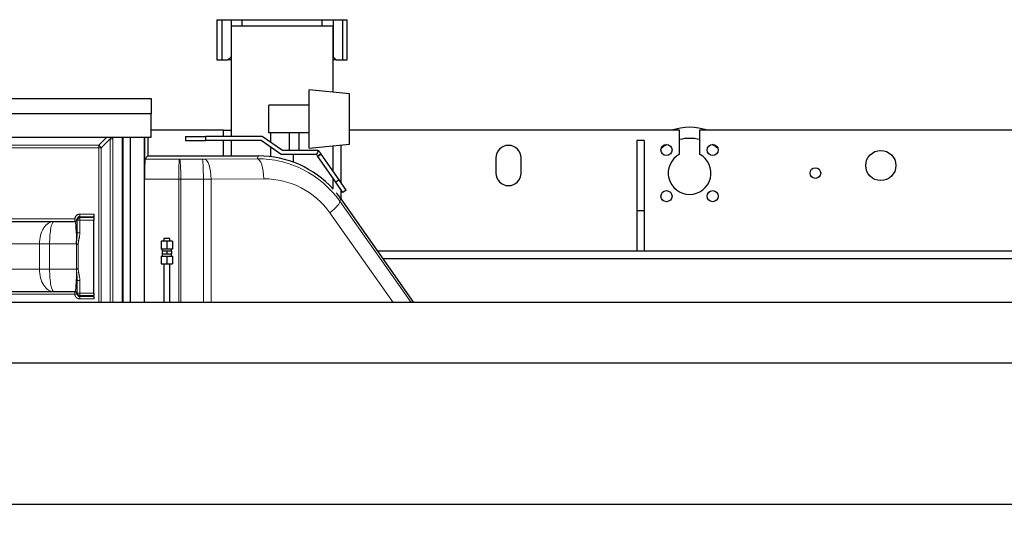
# Model space of a CAD drawing. Header units: inches. Extents: x 0 to 29700, y -16 to 21000.
# Tile 33 of 235: x 3267 to 5224, y 9413 to 10408. Entities that reach past the tile are written whole.
import ezdxf

# ---------------------------------------------------------------- set-up
doc = ezdxf.new("R2010")
doc.units = ezdxf.units.IN
doc.layers.add('1', color=7, linetype='Continuous', true_color=0xffffff)
doc.layers.add('254', color=7, linetype='Continuous', true_color=0xffffff)
doc.styles.add('latin_extended', font='simplex.shx')
doc.dimstyles.get("Standard").update_dxf_attribs({"dimtxt": 0.18, "dimasz": 0.18, "dimexe": 0.18, "dimexo": 0.0625, "dimgap": 0.09, "dimtad": 0, "dimtih": 1, "dimtoh": 1, "dimdec": 4, "dimzin": 0, "dimdsep": 46, "dimtxsty": 'Standard', "dimcen": 0.09, "dimadec": 0, "dimazin": 0, "dimtfac": 1, "dimtdec": 4, "dimtofl": 0, "dimtmove": 0, "dimatfit": 3, "dimfxl": 1, "dimtolj": 1, "dimtzin": 0, "dimarcsym": 0})

# ---------------------------------------------------------------- blocks, each defined once
blk = doc.blocks.new('_U12')
at = {"layer": '254', "color": 3, "linetype": 'Continuous', "lineweight": 13, "transparency": 16777216}
for p, q in [((1783.3, 10165.3), (703.3, 10165.3)), ((753.3, 9002.3), (753.3, 9990.3)), ((7488.3, 8827.3), (703.3, 8827.3))]:
    blk.add_line(p, q, dxfattribs=at)
at = {"layer": '254', "color": 3, "transparency": 16777216}
for points in [[(782.4, 9990.3), (724.1, 9990.3), (753.3, 10165.3)], [(724.1, 9002.3), (782.4, 9002.3), (753.3, 8827.3)]]:
    blk.add_solid(points, dxfattribs=at)
at = {"layer": 'Defpoints', "color": 0, "transparency": 16777216}
for p in [(753.3, 10165.3), (1833.3, 10165.3), (7538.3, 8827.3)]:
    blk.add_point(p, dxfattribs=at)
at = {"layer": '254', "color": 2, "lineweight": 13, "transparency": 16777216, "insert": (490.8, 9204.6), "char_height": 175, "attachment_point": 1, "rotation": 90, "style": 'latin_extended'}
blk.add_mtext('\\A1;\\C2;1338', dxfattribs=at)

msp = doc.modelspace()

# ---------------------------------------------------------------- linework, layer by layer
at = {"layer": '1', "color": 2, "linetype": 'Continuous', "lineweight": 25}
for p, q in [((3658.739, 10408.272), (3658.739, 10328.272)), ((3658.815, 10408.272), (3658.739, 10408.272)), ((3658.815, 10408.272), (3668.267, 10408.272)), ((3668.267, 10408.272), (3686.767, 10408.272)), ((3668.267, 10408.272), (3668.267, 10328.272)), ((3686.767, 10408.272), (3686.767, 10334.272)), ((3686.767, 10408.272), (3708.268, 10408.272)), ((3686.767, 10396.272), (3686.767, 10176.274)), ((3686.767, 10396.272), (3889.767, 10396.272)), ((3708.267, 10408.272), (3708.267, 10396.272)), ((3708.267, 10408.272), (3868.267, 10408.272)), ((3868.266, 10408.272), (3889.767, 10408.272)), ((3868.267, 10396.272), (3868.267, 10408.272)), ((3889.767, 10408.272), (3908.267, 10408.272)), ((3889.767, 10408.272), (3889.767, 10334.272)), ((3889.767, 10264.121), (3889.767, 10396.272)), ((3908.267, 10408.272), (3917.719, 10408.272)), ((3908.267, 10408.272), (3908.267, 10328.272)), ((3917.795, 10408.272), (3917.719, 10408.272)), ((3917.795, 10328.272), (3917.795, 10408.272)), ((3680.767, 10328.272), (3686.767, 10334.272)), ((3889.767, 10334.272), (3895.767, 10328.272)), ((3658.739, 10328.272), (3658.815, 10328.272)), ((3658.815, 10328.272), (3668.267, 10328.272)), ((3668.267, 10328.272), (3680.767, 10328.272)), ((3686.768, 10328.272), (3680.767, 10328.272)), ((3895.767, 10328.272), (3889.766, 10328.272)), ((3895.767, 10328.272), (3908.267, 10328.272)), ((3908.267, 10328.272), (3917.719, 10328.272)), ((3917.719, 10328.272), (3917.795, 10328.272)), ((3922.267, 10260.871), (3842.267, 10268.871)), ((3842.267, 10210.871), (3842.267, 10268.871)), ((3922.267, 10210.871), (3922.267, 10260.871)), ((2842.767, 10251.751), (3527.767, 10251.751)), ((3527.767, 10251.751), (3527.767, 10220.751)), ((3762.267, 10183.371), (3762.267, 10238.371)), ((3842.267, 10238.371), (3762.267, 10238.371)), ((3527.767, 10220.751), (2842.767, 10220.751)), ((3527.767, 10174.751), (3527.767, 10220.751)), ((3842.267, 10152.871), (3842.267, 10210.871)), ((3922.267, 10160.871), (3922.267, 10210.871)), ((3671.767, 10188.272), (3527.77, 10188.272)), ((3671.767, 10188.272), (3686.767, 10188.272)), ((3671.767, 10176.269), (3671.767, 10188.272)), ((3842.267, 10183.371), (3762.267, 10183.371)), ((3765.767, 10164.526), (3765.767, 10183.37)), ((3802.267, 10183.371), (3802.267, 10148.071)), ((3822.267, 10148.071), (3822.267, 10183.371)), ((4578.267, 10188.272), (3922.268, 10188.272)), ((4578.267, 10140.772), (4578.267, 10188.272)), ((5588.267, 10188.272), (4618.267, 10188.272)), ((4618.267, 10188.272), (4618.267, 10140.772)), ((2842.767, 10174.751), (3527.767, 10174.751)), ((3471.267, 9846.142), (3471.267, 10174.75)), ((3472.267, 9846.149), (3472.267, 10174.749)), ((3487.267, 9846.141), (3487.267, 10174.751)), ((3514.349, 10174.751), (3514.349, 9846.141)), ((3514.867, 9846.142), (3514.867, 10174.744)), ((3514.902, 10174.749), (3514.902, 10091.079)), ((3521.767, 10174.751), (3521.767, 10137.253)), ((3596.267, 10176.271), (3636.267, 10176.271)), ((3596.267, 10176.271), (3596.267, 10168.271)), ((3596.267, 10168.271), (3636.267, 10168.271)), ((3748.996, 10176.271), (3636.267, 10176.271)), ((3636.267, 10176.271), (3636.267, 10168.271)), ((3746.474, 10168.271), (3636.267, 10168.271)), ((3671.767, 10137.25), (3671.767, 10168.27)), ((3686.767, 10168.275), (3686.767, 10137.259)), ((3786.747, 10140.071), (3746.474, 10168.271)), ((3789.27, 10148.071), (3748.996, 10176.271)), ((3842.267, 10152.871), (3922.267, 10160.871)), ((3889.767, 10106.864), (3889.767, 10157.622)), ((3904.767, 10159.12), (3904.767, 10085.436)), ((4493.267, 10168.272), (4493.267, 10028.272)), ((4508.267, 10168.272), (4493.267, 10168.272)), ((4508.267, 10168.272), (4508.267, 10028.272)), ((3765.767, 10135.77), (3765.767, 10154.761)), ((3856.41, 10140.071), (3786.747, 10140.071)), ((3860.237, 10148.071), (3789.27, 10148.071)), ((3810.767, 10124.863), (3810.767, 10140.071)), ((3859.136, 10136.66), (3861.522, 10138.33)), ((3861.522, 10138.33), (3865.689, 10141.248)), ((3865.689, 10141.248), (3865.945, 10140.882)), ((3901.558, 10090.022), (3865.945, 10140.882)), ((3521.767, 10137.253), (3515.587, 10131.073)), ((3521.767, 10137.253), (3741.48, 10137.253)), ((3859.392, 10136.294), (3859.136, 10136.66)), ((3895.005, 10085.434), (3859.392, 10136.294)), ((4213.267, 10133.272), (4213.267, 10103.272)), ((4263.267, 10103.272), (4263.267, 10133.272)), ((3889.767, 10073.226), (3889.767, 10092.921)), ((3901.558, 10090.022), (3895.005, 10085.434)), ((3909.344, 10064.955), (3895.005, 10085.434)), ((3915.898, 10069.543), (3901.558, 10090.022)), ((3904.767, 10070.294), (3904.767, 10052.721)), ((3915.898, 10069.543), (3909.344, 10064.955)), ((3905.288, 10051.978), (4049.404, 9846.151)), ((3414.267, 10021.458), (3414.267, 10016.459)), ((4493.267, 10028.272), (4493.267, 9948.272)), ((4508.267, 10028.272), (4493.267, 10028.272)), ((4508.267, 10028.272), (4508.267, 9948.272)), ((2987.383, 10007.25), (3335.151, 10007.25)), ((3335.151, 10007.25), (3376.267, 10007.25)), ((3381.267, 10009.831), (3381.267, 10010.528)), ((3381.267, 9984.7), (3381.267, 10009.831)), ((3414.267, 10014.83), (3414.267, 10016.459)), ((3414.267, 10014.83), (3414.267, 10009.831)), ((3414.267, 9864.67), (3414.267, 10009.831)), ((3559.265, 9967.75), (3548.265, 9967.75)), ((3548.265, 9967.75), (3548.265, 9952.25)), ((3565.265, 9973.251), (3553.265, 9973.251)), ((3570.265, 9967.75), (3559.265, 9967.75)), ((3559.265, 9967.75), (3559.265, 9952.25)), ((3570.265, 9967.75), (3570.265, 9952.25)), ((3559.265, 9952.25), (3548.265, 9952.25)), ((3559.265, 9948.25), (3549.764, 9948.25)), ((3549.764, 9948.25), (3549.764, 9942.25)), ((3559.265, 9942.25), (3549.764, 9942.25)), ((3550.265, 9952.25), (3550.265, 9948.25)), ((3550.265, 9942.25), (3550.265, 9938.25)), ((3570.265, 9952.25), (3559.265, 9952.25)), ((3568.767, 9948.25), (3559.265, 9948.25)), ((3559.265, 9948.25), (3559.265, 9942.25)), ((3568.767, 9942.25), (3559.265, 9942.25)), ((3568.265, 9948.25), (3568.265, 9952.25)), ((3568.265, 9938.25), (3568.265, 9942.25)), ((3568.767, 9948.25), (3568.767, 9942.25)), ((5983.58, 9948.272), (3977.986, 9948.272)), ((3548.265, 9938.25), (3559.265, 9938.25)), ((3548.265, 9938.25), (3548.265, 9922.75)), ((3548.265, 9922.75), (3559.265, 9922.75)), ((3559.265, 9938.25), (3570.265, 9938.25)), ((3559.265, 9938.25), (3559.265, 9922.75)), ((3559.265, 9922.75), (3570.265, 9922.75)), ((3570.265, 9938.25), (3570.265, 9922.75)), ((3988.448, 9933.272), (5396.935, 9933.272)), ((3381.267, 9864.67), (3381.267, 9889.801)), ((3335.151, 9867.25), (2987.383, 9867.25)), ((3376.267, 9867.25), (3335.151, 9867.25)), ((3381.267, 9863.973), (3381.267, 9864.67)), ((3414.267, 9864.67), (3414.267, 9859.67)), ((7232.267, 9846.15), (2706.267, 9846.15)), ((3414.267, 9858.042), (3414.267, 9859.67)), ((3414.267, 9858.042), (3414.267, 9853.042)), ((7232.267, 9725.155), (2706.267, 9725.155)), ((7232.267, 9444.155), (2706.267, 9444.155))]:
    msp.add_line(p, q, dxfattribs=at)
at = {"layer": '1', "color": 110, "linetype": 'Continuous', "lineweight": 13}
for p, q in [((3658.815, 10408.272), (3658.815, 10328.272)), ((3917.719, 10328.272), (3917.719, 10408.272)), ((2898.784, 10158.734), (3423.75, 10158.734)), ((3423.75, 10158.734), (3439.768, 10174.751)), ((3423.75, 10158.734), (3423.75, 10153.734)), ((3446.626, 10171.609), (3428.75, 10153.734)), ((3446.626, 10171.609), (3451.626, 10171.609)), ((3446.626, 9846.146), (3446.626, 10171.609)), ((3451.626, 10171.609), (3451.626, 9846.146)), ((3423.75, 10153.734), (2898.784, 10153.734)), ((3423.75, 10153.734), (3428.75, 10153.734)), ((3423.75, 9846.143), (3423.75, 10153.734)), ((3428.75, 10153.734), (3428.75, 9846.143)), ((3858.911, 10136.981), (3865.239, 10141.892)), ((3865.945, 10140.882), (3859.392, 10136.294)), ((3515.587, 10131.073), (3583.805, 10131.052)), ((3584.851, 10131.053), (3629.751, 10131.094)), ((3633.931, 10131.108), (3738.615, 10131.749)), ((3738.615, 10131.749), (3741.48, 10137.253)), ((3583.107, 10091.058), (3514.902, 10091.079)), ((3583.107, 9846.145), (3583.107, 10091.058)), ((3631.842, 10091.1), (3586.942, 10091.059)), ((3586.942, 9846.147), (3586.942, 10091.059)), ((3631.842, 9846.142), (3631.842, 10091.1)), ((3647.168, 10091.114), (3751.852, 10091.755)), ((3647.168, 9846.144), (3647.168, 10091.114)), ((3905.288, 10051.978), (3902.841, 10047.279)), ((3902.841, 10047.279), (4044.728, 9846.151)), ((3386.236, 10021.458), (3414.267, 10021.458)), ((3386.236, 10016.459), (3386.236, 10021.458)), ((4009.021, 9846.151), (3883.317, 10024.34)), ((2946.267, 10012.25), (3376.267, 10012.25)), ((3376.267, 10007.25), (3376.267, 10012.25)), ((3381.251, 10011.854), (3376.267, 10012.25)), ((3386.267, 10009.831), (3381.267, 10009.831)), ((3414.267, 10016.459), (3386.236, 10016.459)), ((3386.267, 10015.527), (3386.267, 10014.83)), ((3386.267, 10014.83), (3414.267, 10014.83)), ((3386.267, 10009.831), (3386.267, 10014.83)), ((3414.267, 10009.831), (3386.267, 10009.831)), ((3386.267, 10009.831), (3386.267, 9984.7)), ((3381.267, 9984.7), (3386.267, 9984.7)), ((3306.075, 9962.25), (3016.459, 9962.25)), ((3306.075, 9912.25), (3306.075, 9962.25)), ((3306.075, 9962.25), (3326.297, 9962.25)), ((3379.637, 9962.25), (3326.297, 9962.25)), ((3326.297, 9962.25), (3326.297, 9912.25)), ((3379.835, 9912.826), (3379.835, 9961.675)), ((3383.206, 9961.706), (3383.206, 9912.795)), ((3016.459, 9912.25), (3306.075, 9912.25)), ((3306.075, 9912.25), (3326.297, 9912.25)), ((3326.297, 9912.25), (3379.637, 9912.25)), ((3381.267, 9889.801), (3386.267, 9889.801)), ((3386.267, 9889.801), (3386.267, 9864.67)), ((3376.267, 9862.25), (3376.267, 9867.25)), ((3381.267, 9864.67), (3386.267, 9864.67)), ((3386.267, 9864.67), (3414.267, 9864.67)), ((3386.267, 9859.67), (3386.267, 9864.67)), ((3376.267, 9862.25), (2946.267, 9862.25)), ((3381.251, 9862.647), (3376.267, 9862.25)), ((3386.236, 9853.042), (3386.236, 9858.042)), ((3386.236, 9858.042), (3414.267, 9858.042)), ((3414.267, 9853.042), (3386.236, 9853.042)), ((3386.267, 9859.67), (3386.267, 9858.973)), ((3414.267, 9859.67), (3386.267, 9859.67))]:
    msp.add_line(p, q, dxfattribs=at)
at = {"layer": '1', "color": 2, "linetype": 'Continuous', "lineweight": 25}
for centre, radius in [((4552.305, 10149.234), 11), ((4644.229, 10149.234), 11), ((4978.267, 10118.272), 30), ((4848.267, 10103.272), 10.5), ((4552.305, 10057.31), 11), ((4644.229, 10057.31), 11)]:
    msp.add_circle(centre, radius, dxfattribs=at)
for centre, radius, start, end in [((4598.267, 10082.25), 112, 71.195625, 108.81), ((4238.267, 10133.272), 25, 0, 180), ((4598.267, 10082.25), 90, 120.00375, 128.91375), ((4598.267, 10082.25), 90, 77.16375, 102.841875), ((4598.267, 10082.25), 90, 51.091875, 60.001875), ((4598.267, 10103.272), 42.5, 118.072487, 61.927513), ((4238.267, 10103.272), 25, 180, 0), ((3376.267, 10012.25), 5, 270, 351.744243), ((3376.267, 9862.25), 5, 8.255757, 90)]:
    msp.add_arc(centre, radius, start, end, dxfattribs=at)
at = {"layer": '1', "color": 110, "linetype": 'Continuous', "lineweight": 13}
for centre, major_axis, ratio, start_param, end_param in [((3423.75, 10153.734), (-7.071, 7.071), 0.37796447, 4.35102186, 5.0737561), ((3411.626, 10141.609), (-34.744, -34.744), 0.20351933, 2.78022553, 2.9790452), ((3411.626, 10141.609), (37.417, 37.417), 0.37796447, 5.92181818, 6.05025032), ((3583.805, 10091.058), (0.012, 40), 0.01745955, 0.01745595, 1.57080165), ((3584.067, 10131.314), (15, 0), 0.01745507, 4.6949286, 4.76467983), ((3584.851, 10091.059), (-0.037, 40), 0.05226697, 4.71234123, 6.26570812), ((3628.967, 10131.355), (-15, 0), 0.01745506, 1.62308714, 1.90807803), ((3629.751, 10091.1), (-0.037, 40), 0.05226697, 4.71234123, 6.26570812), ((3633.931, 10091.114), (-0.245, 39.999), 0.33091765, 4.71036338, 6.26468987), ((3738.589, 9931.73), (-170.589, -105.976), 0.99442983, 3.19908382, 4.15887388), ((3738.615, 10091.755), (-0.245, 39.999), 0.33091765, 4.71036338, 6.26468987), ((3584.067, 10091.32), (-55, 0), 0.00476046, 1.55333573, 1.62308718), ((3628.967, 10091.361), (-55, 0), 0.00476047, 1.62308715, 1.90807803), ((3751.826, 9931.73), (-136.333, -85.327), 0.99302156, 3.19636033, 4.15615039), ((3870.08, 10024.34), (32.685, 23.058), 0.19814195, 4.98620609, 6.26537894), ((3335.151, 9962.25), (0, -45), 0.64613032, 3.14159265, 4.71238898), ((3335.151, 9962.25), (0, -45), 0.19676339, 3.14159265, 4.71238898), ((3376.267, 9962.25), (0, -45), 0.07489449, 1.57079633, 3.14159265), ((3386.163, 10010.814), (4.948, -0.718), 0.99986505, 1.71486728, 3.14159265), ((3386.267, 10010.528), (5, 0), 0.99986783, 1.57079633, 3.14159265), ((3376.267, 10017.25), (-1.169, -9.931), 0.99999992, 1.54387045, 1.60880793), ((3335.151, 9912.25), (0, -45), 0.64613032, 4.71238898, 6.28318531), ((3335.151, 9912.25), (0, -45), 0.19676339, 4.71238898, 6.28318531), ((3376.267, 9912.25), (0, -45), 0.07489449, 0, 1.57079633), ((3386.267, 9864.67), (5, 0), 0.99986783, 3.14159265, 4.71238898), ((3386.267, 9863.973), (5, 0), 0.99986783, 3.14159265, 4.71238898), ((3386.163, 9863.686), (4.948, 0.718), 0.99986505, 3.14159265, 4.56831802), ((3376.267, 9857.251), (1.176, -9.931), 0.99999994, 1.53206893, 1.59700641)]:
    msp.add_ellipse(centre, major_axis=major_axis, ratio=ratio, start_param=start_param, end_param=end_param, dxfattribs=at)
at = {"layer": '1', "color": 2, "linetype": 'Continuous', "lineweight": 25}
for centre, major_axis, ratio, start_param, end_param in [((3515.6, 10091.079), (0, -40), 0.01745241, 3.15904329, 4.71238898), ((3741.448, 9937.222), (-92.369, -177.436), 0.99980643, 2.78626038, 3.62148768), ((3741.448, 9937.222), (-92.369, -177.436), 0.99980643, 2.66169762, 2.73828587), ((3376.267, 10012.25), (-0.566, -4.968), 0.99999989, 1.54009552, 1.60476781), ((3386.267, 10009.831), (-5, 0), 0.99986783, 4.71238898, 6.28318531), ((3376.267, 9862.25), (0.597, -4.964), 0.99999994, 1.53043026, 1.59510255)]:
    msp.add_ellipse(centre, major_axis=major_axis, ratio=ratio, start_param=start_param, end_param=end_param, dxfattribs=at)
for points, knots in [([(3860.237, 10148.071), (3859.019, 10145.524), (3857.8, 10142.977), (3856.524, 10140.31), (3856.467, 10140.191), (3856.41, 10140.071)], [0, 0, 0, 0, 0.95515689, 0.95515689, 1, 1, 1, 1]), ([(3858.911, 10136.981), (3858.739, 10137.227), (3858.567, 10137.473), (3858.305, 10137.846), (3858.217, 10137.972), (3858.041, 10138.224), (3857.952, 10138.351), (3857.502, 10138.993), (3857.131, 10139.523), (3856.747, 10140.071)], [0, 0, 0, 0, 0.25, 0.25, 0.375, 0.375, 0.5, 0.5, 1, 1, 1, 1]), ([(3860.981, 10147.973), (3861.394, 10147.383), (3861.803, 10146.798), (3862.413, 10145.927), (3862.615, 10145.638), (3863.018, 10145.063), (3863.219, 10144.776), (3863.419, 10144.491)], [0, 0, 0, 0, 0.5, 0.5, 0.75, 0.75, 1, 1, 1, 1]), ([(3865.239, 10141.892), (3864.938, 10142.322), (3864.636, 10142.753), (3864.03, 10143.618), (3863.725, 10144.053), (3863.419, 10144.491)], [0, 0, 0, 0, 0.5, 0.5, 1, 1, 1, 1]), ([(3381.267, 10010.528), (3381.267, 10010.683), (3381.262, 10010.821), (3381.249, 10011.06), (3381.241, 10011.162), (3381.23, 10011.287), (3381.227, 10011.325), (3381.222, 10011.391), (3381.219, 10011.419), (3381.214, 10011.491), (3381.214, 10011.521), (3381.215, 10011.532)], [0, 0, 0, 0, 0.25, 0.25, 0.5, 0.5, 0.625, 0.625, 0.75, 0.75, 1, 1, 1, 1]), ([(3386.236, 10016.459), (3386.079, 10016.459), (3385.924, 10016.452), (3385.615, 10016.423), (3385.309, 10016.38), (3385.007, 10016.308), (3384.783, 10016.244), (3384.709, 10016.221), (3384.598, 10016.183), (3384.561, 10016.17), (3384.487, 10016.143), (3384.451, 10016.129), (3384.269, 10016.058), (3383.986, 10015.932), (3383.582, 10015.705), (3383.326, 10015.528), (3383.14, 10015.386), (3383.079, 10015.337), (3382.959, 10015.236), (3382.901, 10015.185), (3382.73, 10015.027), (3382.512, 10014.806), (3382.317, 10014.567), (3382.178, 10014.38), (3382.11, 10014.285), (3382.046, 10014.187), (3382.004, 10014.121), (3381.983, 10014.088), (3381.881, 10013.921), (3381.807, 10013.784), (3381.672, 10013.506), (3381.55, 10013.222), (3381.454, 10012.927), (3381.392, 10012.702), (3381.373, 10012.626), (3381.339, 10012.473), (3381.324, 10012.396), (3381.284, 10012.165), (3381.264, 10012.01), (3381.251, 10011.854)], [0, 0, 0, 0, 0.0625, 0.0625, 0.125, 0.1875, 0.1875, 0.21875, 0.21875, 0.234375, 0.234375, 0.25, 0.25, 0.3125, 0.375, 0.4375, 0.4375, 0.46875, 0.46875, 0.5, 0.5, 0.5625, 0.625, 0.625, 0.65625, 0.671875, 0.671875, 0.6875, 0.6875, 0.75, 0.75, 0.8125, 0.875, 0.875, 0.90625, 0.90625, 0.9375, 0.9375, 1, 1, 1, 1]), ([(3379.735, 9961.849), (3379.732, 9962.335), (3379.734, 9962.821), (3379.749, 9963.791), (3379.76, 9964.276), (3379.794, 9965.244), (3379.815, 9965.727), (3379.865, 9966.693), (3379.894, 9967.176), (3379.96, 9968.14), (3379.996, 9968.621), (3380.055, 9969.343), (3380.075, 9969.583), (3380.117, 9970.064), (3380.225, 9971.264), (3380.344, 9972.456), (3380.539, 9974.357), (3380.639, 9975.303), (3380.828, 9977.191), (3380.918, 9978.133), (3381.075, 9980.012), (3381.142, 9980.95), (3381.214, 9982.356), (3381.233, 9982.825), (3381.26, 9983.762), (3381.267, 9984.231), (3381.267, 9984.7)], [0, 0, 0, 0, 0.0625, 0.0625, 0.125, 0.125, 0.1875, 0.1875, 0.25, 0.25, 0.3125, 0.3125, 0.34375, 0.34375, 0.375, 0.5, 0.5, 0.625, 0.625, 0.75, 0.75, 0.875, 0.875, 0.9375, 0.9375, 1, 1, 1, 1]), ([(3379.735, 9961.849), (3379.719, 9961.916), (3379.695, 9962.017), (3379.666, 9962.134), (3379.654, 9962.184), (3379.646, 9962.217), (3379.641, 9962.234), (3379.637, 9962.25)], [0, 0, 0, 0, 0.5, 0.75, 0.875, 0.875, 1, 1, 1, 1]), ([(3379.835, 9961.675), (3379.832, 9961.675), (3379.828, 9961.676), (3379.821, 9961.678), (3379.818, 9961.679), (3379.811, 9961.684), (3379.808, 9961.686), (3379.802, 9961.691), (3379.799, 9961.695), (3379.791, 9961.704), (3379.786, 9961.711), (3379.777, 9961.727), (3379.773, 9961.735), (3379.762, 9961.76), (3379.755, 9961.777), (3379.744, 9961.812), (3379.739, 9961.831), (3379.735, 9961.849)], [0, 0, 0, 0, 0.0625, 0.0625, 0.125, 0.125, 0.1875, 0.1875, 0.25, 0.25, 0.375, 0.375, 0.5, 0.5, 0.75, 0.75, 1, 1, 1, 1]), ([(3379.835, 9961.675), (3379.95, 9961.676), (3380.069, 9961.677), (3380.315, 9961.679), (3380.567, 9961.682), (3380.835, 9961.684), (3381.11, 9961.687), (3381.251, 9961.688), (3381.432, 9961.69), (3381.468, 9961.69), (3381.541, 9961.691), (3381.651, 9961.692), (3381.762, 9961.693), (3381.985, 9961.695), (3382.284, 9961.697), (3382.589, 9961.7), (3382.819, 9961.703), (3382.935, 9961.704), (3383.052, 9961.705), (3383.11, 9961.705), (3383.129, 9961.705), (3383.167, 9961.706), (3383.186, 9961.706), (3383.206, 9961.706)], [0, 0, 0, 0, 0.125, 0.125, 0.25, 0.375, 0.375, 0.5, 0.5, 0.53125, 0.53125, 0.5625, 0.625, 0.625, 0.75, 0.875, 0.875, 0.9375, 0.96875, 0.96875, 0.984375, 0.984375, 1, 1, 1, 1]), ([(3379.735, 9912.652), (3379.719, 9912.585), (3379.695, 9912.484), (3379.666, 9912.367), (3379.654, 9912.317), (3379.646, 9912.284), (3379.641, 9912.267), (3379.637, 9912.25)], [0, 0, 0, 0, 0.5, 0.75, 0.875, 0.875, 1, 1, 1, 1]), ([(3379.735, 9912.652), (3379.739, 9912.67), (3379.744, 9912.688), (3379.756, 9912.724), (3379.762, 9912.742), (3379.773, 9912.766), (3379.777, 9912.774), (3379.786, 9912.789), (3379.791, 9912.797), (3379.802, 9912.81), (3379.808, 9912.815), (3379.818, 9912.821), (3379.821, 9912.823), (3379.828, 9912.825), (3379.832, 9912.826), (3379.835, 9912.826)], [0, 0, 0, 0, 0.25, 0.25, 0.5, 0.5, 0.625, 0.625, 0.75, 0.75, 0.875, 0.875, 0.9375, 0.9375, 1, 1, 1, 1]), ([(3379.835, 9912.826), (3379.95, 9912.825), (3380.069, 9912.824), (3380.314, 9912.821), (3380.567, 9912.819), (3380.836, 9912.817), (3381.043, 9912.815), (3381.113, 9912.814), (3381.219, 9912.813), (3381.255, 9912.813), (3381.326, 9912.812), (3381.362, 9912.812), (3381.543, 9912.81), (3381.835, 9912.808), (3382.282, 9912.803), (3382.587, 9912.8), (3382.819, 9912.798), (3382.896, 9912.798), (3383.013, 9912.796), (3383.051, 9912.796), (3383.11, 9912.796), (3383.129, 9912.795), (3383.167, 9912.795), (3383.186, 9912.795), (3383.206, 9912.795)], [0, 0, 0, 0, 0.125, 0.125, 0.25, 0.375, 0.375, 0.4375, 0.4375, 0.46875, 0.46875, 0.5, 0.5, 0.625, 0.75, 0.875, 0.875, 0.9375, 0.9375, 0.96875, 0.96875, 0.984375, 0.984375, 1, 1, 1, 1]), ([(3381.215, 9862.968), (3381.214, 9862.974), (3381.214, 9862.985), (3381.215, 9863.015), (3381.216, 9863.034), (3381.221, 9863.106), (3381.227, 9863.172), (3381.241, 9863.339), (3381.249, 9863.441), (3381.262, 9863.68), (3381.267, 9863.818), (3381.267, 9863.973)], [0, 0, 0, 0, 0.125, 0.125, 0.25, 0.25, 0.5, 0.5, 0.75, 0.75, 1, 1, 1, 1]), ([(3381.251, 9862.647), (3381.264, 9862.491), (3381.283, 9862.336), (3381.337, 9862.031), (3381.404, 9861.729), (3381.499, 9861.435), (3381.581, 9861.216), (3381.61, 9861.144), (3381.656, 9861.036), (3381.672, 9861), (3381.704, 9860.929), (3381.788, 9860.752), (3381.955, 9860.446), (3382.213, 9860.061), (3382.409, 9859.82), (3382.566, 9859.646), (3382.619, 9859.589), (3382.729, 9859.477), (3382.785, 9859.423), (3382.956, 9859.265), (3383.193, 9859.066), (3383.447, 9858.889), (3383.644, 9858.766), (3383.744, 9858.706), (3383.847, 9858.65), (3383.916, 9858.613), (3383.951, 9858.595), (3384.125, 9858.507), (3384.267, 9858.443), (3384.556, 9858.33), (3384.848, 9858.231), (3385.15, 9858.159), (3385.379, 9858.115), (3385.456, 9858.102), (3385.611, 9858.08), (3385.689, 9858.071), (3385.923, 9858.049), (3386.079, 9858.042), (3386.236, 9858.042)], [0, 0, 0, 0, 0.0625, 0.0625, 0.125, 0.1875, 0.1875, 0.21875, 0.21875, 0.234375, 0.234375, 0.25, 0.3125, 0.375, 0.4375, 0.4375, 0.46875, 0.46875, 0.5, 0.5, 0.5625, 0.625, 0.625, 0.65625, 0.671875, 0.671875, 0.6875, 0.6875, 0.75, 0.75, 0.8125, 0.875, 0.875, 0.90625, 0.90625, 0.9375, 0.9375, 1, 1, 1, 1])]:
    msp.add_open_spline(points, degree=3, knots=knots, dxfattribs=at)
for points, degree in [([(3856.747, 10140.071), (3856.633, 10140.071), (3856.521, 10140.071), (3856.41, 10140.071)], 3), ([(3860.237, 10148.071), (3860.46, 10148.071), (3860.685, 10148.071), (3860.912, 10148.071)], 3), ([(3860.912, 10148.071), (3860.935, 10148.038), (3860.958, 10148.005), (3860.981, 10147.973)], 3), ([(3865.689, 10141.248), (3865.544, 10141.456), (3865.393, 10141.671), (3865.239, 10141.892)], 3), ([(3553.265, 9973.251), (3553.265, 9967.75)], 1), ([(3565.265, 9967.75), (3565.265, 9973.251)], 1), ([(3553.266, 9922.75), (3553.267, 9846.151)], 1), ([(3565.267, 9846.151), (3565.266, 9922.75)], 1)]:
    msp.add_open_spline(points, degree=degree, dxfattribs=at)
at = {"layer": '1', "color": 110, "linetype": 'Continuous', "lineweight": 13}
for points, knots in [([(3376.267, 10012.25), (3376.292, 10012.563), (3376.331, 10012.873), (3376.412, 10013.335), (3376.443, 10013.489), (3376.511, 10013.795), (3376.549, 10013.946), (3376.672, 10014.397), (3376.768, 10014.692), (3376.986, 10015.27), (3377.108, 10015.554), (3377.379, 10016.111), (3377.528, 10016.384), (3377.731, 10016.718), (3377.772, 10016.785), (3377.857, 10016.916), (3377.985, 10017.112), (3378.12, 10017.303), (3378.398, 10017.676), (3378.79, 10018.154), (3379.224, 10018.595), (3379.567, 10018.911), (3379.683, 10019.014), (3379.863, 10019.165), (3379.923, 10019.214), (3380.045, 10019.312), (3380.107, 10019.36), (3380.417, 10019.597), (3380.673, 10019.774), (3381.198, 10020.102), (3381.467, 10020.253), (3382.02, 10020.531), (3382.303, 10020.658), (3382.666, 10020.8), (3382.739, 10020.827), (3382.886, 10020.881), (3382.96, 10020.907), (3383.182, 10020.982), (3383.331, 10021.028), (3383.779, 10021.157), (3384.382, 10021.3), (3384.994, 10021.386), (3385.611, 10021.444), (3385.922, 10021.458), (3386.236, 10021.458)], [0, 0, 0, 0, 0.0625, 0.0625, 0.09375, 0.09375, 0.125, 0.125, 0.1875, 0.1875, 0.25, 0.25, 0.3125, 0.3125, 0.328125, 0.328125, 0.34375, 0.375, 0.375, 0.4375, 0.5, 0.5, 0.53125, 0.53125, 0.546875, 0.546875, 0.5625, 0.5625, 0.625, 0.625, 0.6875, 0.6875, 0.75, 0.75, 0.765625, 0.765625, 0.78125, 0.78125, 0.8125, 0.8125, 0.875, 0.9375, 0.9375, 1, 1, 1, 1]), ([(3386.267, 9984.7), (3386.267, 9984.211), (3386.256, 9983.723), (3386.213, 9982.751), (3386.182, 9982.266), (3386.063, 9980.816), (3385.948, 9979.854), (3385.67, 9977.939), (3385.505, 9976.985), (3385.236, 9975.557), (3385.142, 9975.082), (3384.951, 9974.132), (3384.852, 9973.658), (3384.654, 9972.709), (3384.454, 9971.76), (3384.258, 9970.811), (3384.068, 9969.861), (3383.975, 9969.385), (3383.801, 9968.433), (3383.719, 9967.956), (3383.568, 9967.002), (3383.501, 9966.523), (3383.383, 9965.566), (3383.334, 9965.086), (3383.257, 9964.124), (3383.23, 9963.642), (3383.199, 9962.676), (3383.196, 9962.192), (3383.206, 9961.706)], [0, 0, 0, 0, 0.0625, 0.0625, 0.125, 0.125, 0.25, 0.25, 0.375, 0.375, 0.4375, 0.4375, 0.5, 0.5, 0.5625, 0.625, 0.625, 0.6875, 0.6875, 0.75, 0.75, 0.8125, 0.8125, 0.875, 0.875, 0.9375, 0.9375, 1, 1, 1, 1]), ([(3381.267, 9889.801), (3381.267, 9890.27), (3381.26, 9890.738), (3381.233, 9891.676), (3381.214, 9892.145), (3381.142, 9893.551), (3381.075, 9894.489), (3380.917, 9896.369), (3380.828, 9897.311), (3380.638, 9899.199), (3380.539, 9900.146), (3380.344, 9902.048), (3380.248, 9903.002), (3380.116, 9904.441), (3380.074, 9904.922), (3379.996, 9905.883), (3379.96, 9906.364), (3379.894, 9907.327), (3379.865, 9907.809), (3379.815, 9908.775), (3379.794, 9909.258), (3379.76, 9910.225), (3379.749, 9910.71), (3379.734, 9911.68), (3379.732, 9912.166), (3379.735, 9912.652)], [0, 0, 0, 0, 0.0625, 0.0625, 0.125, 0.125, 0.25, 0.25, 0.375, 0.375, 0.5, 0.5, 0.625, 0.625, 0.6875, 0.6875, 0.75, 0.75, 0.8125, 0.8125, 0.875, 0.875, 0.9375, 0.9375, 1, 1, 1, 1]), ([(3383.206, 9912.795), (3383.196, 9912.309), (3383.199, 9911.824), (3383.23, 9910.857), (3383.258, 9910.375), (3383.334, 9909.412), (3383.384, 9908.933), (3383.501, 9907.975), (3383.569, 9907.497), (3383.719, 9906.542), (3383.801, 9906.066), (3383.976, 9905.114), (3384.068, 9904.638), (3384.258, 9903.688), (3384.455, 9902.739), (3384.654, 9901.79), (3384.853, 9900.841), (3384.951, 9900.367), (3385.143, 9899.417), (3385.236, 9898.942), (3385.506, 9897.514), (3385.67, 9896.56), (3385.949, 9894.645), (3386.063, 9893.684), (3386.182, 9892.234), (3386.213, 9891.75), (3386.256, 9890.778), (3386.267, 9890.29), (3386.267, 9889.801)], [0, 0, 0, 0, 0.0625, 0.0625, 0.125, 0.125, 0.1875, 0.1875, 0.25, 0.25, 0.3125, 0.3125, 0.375, 0.375, 0.4375, 0.5, 0.5, 0.5625, 0.5625, 0.625, 0.625, 0.75, 0.75, 0.875, 0.875, 0.9375, 0.9375, 1, 1, 1, 1]), ([(3386.236, 9853.042), (3385.922, 9853.042), (3385.61, 9853.057), (3385.143, 9853.101), (3384.987, 9853.119), (3384.677, 9853.163), (3384.523, 9853.189), (3384.064, 9853.276), (3383.763, 9853.348), (3383.169, 9853.52), (3382.876, 9853.619), (3382.299, 9853.845), (3382.015, 9853.971), (3381.666, 9854.147), (3381.596, 9854.184), (3381.458, 9854.257), (3381.253, 9854.37), (3381.053, 9854.489), (3380.659, 9854.737), (3380.151, 9855.089), (3379.677, 9855.488), (3379.335, 9855.804), (3379.223, 9855.912), (3379.059, 9856.079), (3379.004, 9856.135), (3378.897, 9856.25), (3378.844, 9856.307), (3378.583, 9856.598), (3378.387, 9856.838), (3378.019, 9857.336), (3377.846, 9857.592), (3377.525, 9858.121), (3377.377, 9858.393), (3377.207, 9858.744), (3377.173, 9858.815), (3377.108, 9858.957), (3377.077, 9859.029), (3376.984, 9859.244), (3376.926, 9859.389), (3376.762, 9859.826), (3376.572, 9860.415), (3376.438, 9861.019), (3376.331, 9861.629), (3376.292, 9861.938), (3376.267, 9862.25)], [0, 0, 0, 0, 0.0625, 0.0625, 0.09375, 0.09375, 0.125, 0.125, 0.1875, 0.1875, 0.25, 0.25, 0.3125, 0.3125, 0.328125, 0.328125, 0.34375, 0.375, 0.375, 0.4375, 0.5, 0.5, 0.53125, 0.53125, 0.546875, 0.546875, 0.5625, 0.5625, 0.625, 0.625, 0.6875, 0.6875, 0.75, 0.75, 0.765625, 0.765625, 0.78125, 0.78125, 0.8125, 0.8125, 0.875, 0.9375, 0.9375, 1, 1, 1, 1])]:
    msp.add_open_spline(points, degree=3, knots=knots, dxfattribs=at)
for points in [[(3386.163, 10015.814), (3386.162, 10015.802), (3386.161, 10015.778), (3386.167, 10015.742), (3386.181, 10015.706), (3386.2, 10015.671), (3386.223, 10015.635), (3386.245, 10015.599), (3386.262, 10015.563), (3386.267, 10015.539), (3386.267, 10015.527)], [(3386.267, 9858.973), (3386.267, 9858.961), (3386.262, 9858.938), (3386.245, 9858.902), (3386.223, 9858.866), (3386.2, 9858.83), (3386.181, 9858.794), (3386.167, 9858.759), (3386.161, 9858.723), (3386.162, 9858.699), (3386.163, 9858.687)]]:
    msp.add_open_spline(points, degree=3, dxfattribs=at)

# ---------------------------------------------------------------- dimensions: what is measured, and where the dimension line sits
at = {"layer": '254', "color": 2, "linetype": 'Continuous', "lineweight": 13}
dim = msp.add_linear_dim(base=(753.267, 10165.25), p1=(7538.267, 8827.25), p2=(1833.267, 10165.25), angle=90, text='\\C2;1338', dimstyle='Standard', override={"dimscale": 50, "dimtxt": 3.5, "dimasz": 3.5, "dimexe": 1, "dimexo": 1, "dimgap": 1.75, "dimtad": 1, "dimtih": 0, "dimtoh": 0, "dimdec": 2, "dimlfac": 0.02, "dimzin": 8, "dimdsep": 46, "dimlunit": 2, "dimpost": '', "dimtxsty": 'latin_extended', "dimsah": 1, "dimse1": 0, "dimse2": 0, "dimsd1": 0, "dimsd2": 0, "dimclrd": 3, "dimclre": 3, "dimclrt": 2, "dimtol": 0, "dimtm": -0.1, "dimtfac": 0.714286, "dimtdec": 3, "dimtofl": 1, "dimtmove": 0, "dimtzin": 8, "dimlwd": 13, "dimlwe": 13}, dxfattribs=at)
dim.commit()
dim.dimension.update_dxf_attribs({"geometry": '_U12', "text_midpoint": (753.267, 9496.25), "dimtype": 160})

doc.saveas('drawing.dxf')
